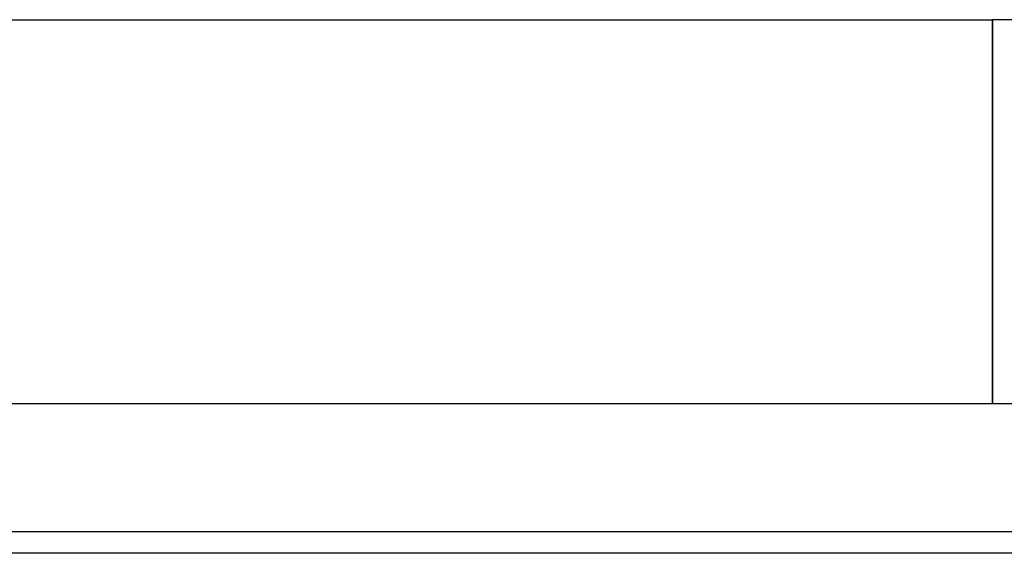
# Model space of a CAD drawing. Header units: inches. Extents: x 3.21 to 13.19, y 2.59 to 9.58.
# Tile 16 of 47: x 6.11 to 6.34, y 9.45 to 9.58. Entities that reach past the tile are written whole.
import ezdxf

# ---------------------------------------------------------------- set-up
doc = ezdxf.new("R2010")
doc.units = ezdxf.units.IN
doc.header["$MEASUREMENT"] = 0

msp = doc.modelspace()

# ---------------------------------------------------------------- linework, layer by layer
at = {"color": 7, "linetype": 'Continuous', "lineweight": 25}
for p, q in [((6.3348038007, 9.5769611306), (5.7648038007, 9.5769611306)), ((6.3348038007, 9.5770398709), (6.3348038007, 9.4869611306)), ((6.9968038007, 9.5770398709), (6.3348038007, 9.5770398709)), ((6.3348038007, 9.4869611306), (6.3348038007, 9.5769611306)), ((6.9003038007, 9.4869611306), (5.5788038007, 9.4869611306)), ((6.1131075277, 9.4869923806), (6.1131075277, 9.4869611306)), ((6.1148583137, 9.4869923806), (6.1148583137, 9.4869611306)), ((6.1168650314, 9.4869923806), (6.1168650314, 9.4869611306)), ((6.1188733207, 9.4869923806), (6.1188733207, 9.4869611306)), ((6.1208519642, 9.4869923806), (6.1208519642, 9.4869611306)), ((6.1208666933, 9.4869923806), (6.1208666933, 9.4869611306)), ((6.1473499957, 9.4869611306), (6.1473499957, 9.4869923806)), ((6.1473647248, 9.4869611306), (6.1473647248, 9.4869923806)), ((6.1493577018, 9.4869611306), (6.1493577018, 9.4869923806)), ((6.1493693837, 9.4869611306), (6.1493693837, 9.4869923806)), ((6.1513630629, 9.4869611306), (6.1513630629, 9.4869923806)), ((6.1533563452, 9.4869611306), (6.1533563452, 9.4869923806)), ((6.1551075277, 9.4869611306), (6.1551075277, 9.4869923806)), ((6.2051866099, 9.4869923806), (6.2051866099, 9.4869611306)), ((6.2291313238, 9.4869611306), (6.2291313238, 9.4869923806)), ((6.2316885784, 9.4869611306), (6.2316885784, 9.4869923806)), ((6.3157429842, 9.4869611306), (6.3157429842, 9.4869923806)), ((6.3178104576, 9.4869611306), (6.3178104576, 9.4869923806)), ((6.3250684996, 9.4869611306), (6.3250684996, 9.4869923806)), ((6.9003038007, 9.4569611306), (5.5935462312, 9.4569611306)), ((6.8963038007, 9.4519611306), (5.5954211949, 9.4519611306))]:
    msp.add_line(p, q, dxfattribs=at)

doc.saveas('drawing.dxf')
